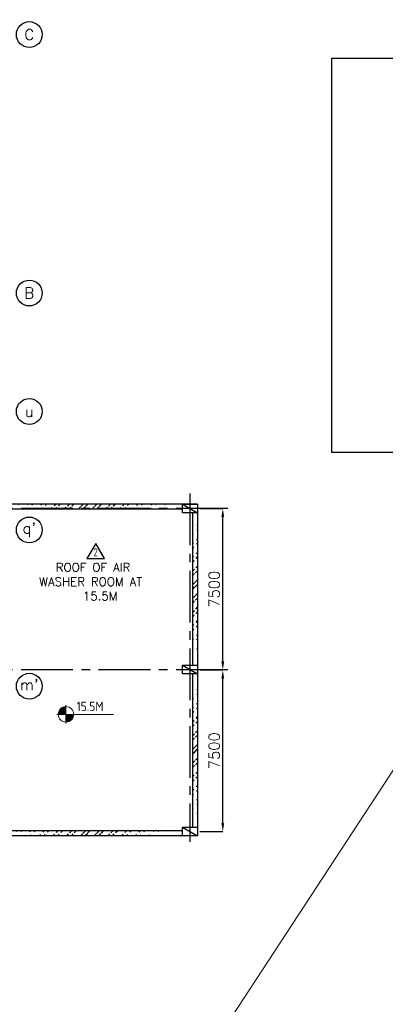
# Model space of a CAD drawing. Extents: x -287416 to 4934791, y -504132 to 1826789.
# Tile 64 of 256: x 85661 to 102628, y -129775 to -84061. Entities that reach past the tile are written whole.
import ezdxf
from ezdxf.enums import TextEntityAlignment as Align

# ---------------------------------------------------------------- set-up
doc = ezdxf.new("R2010")
doc.units = 0
doc.header["$LTSCALE"] = 800
doc.header["$MEASUREMENT"] = 0
doc.linetypes.add('CENTER', pattern=[2, 1.25, -0.25, 0.25, -0.25])
doc.linetypes.add('CENTER2', pattern=[1.125, 0.75, -0.125, 0.125, -0.125])
doc.layers.get('0').update_dxf_attribs({"linetype": 'CONTINUOUS'})
doc.layers.get('DEFPOINTS').update_dxf_attribs({"linetype": 'CONTINUOUS'})
for name, color, linetype in [('0-7-COL', 2, 'CENTER'), ('GRID', 8, 'CENTER'), ('HANGERS', 1, 'CONTINUOUS'), ('HATCH', 9, 'CONTINUOUS'), ('STR', 2, 'CONTINUOUS'), ('WALL', 6, 'CONTINUOUS')]:
    doc.layers.add(name, color=color, linetype=linetype)
for name, color, linetype, lineweight in [('DIM', 4, 'CONTINUOUS', 15), ('T', 3, 'CONTINUOUS', 15), ('TEXT', 3, 'CONTINUOUS', 15)]:
    doc.layers.add(name, color=color, linetype=linetype, lineweight=lineweight)
doc.styles.add('ROMANC', font='romanc')
doc.styles.add('ROMANS', font='ISO9.shx', dxfattribs={"width": 0.8})
doc.styles.add('S1', font='SIMPLEX.SHX', dxfattribs={"height": 200})
doc.styles.add('S3', font='ROMANS1.SHX', dxfattribs={"width": 0.8})
doc.styles.get("Standard").update_dxf_attribs({"font": 'ISO9'})
doc.styles.add('VER', font='ISO9.SHX')
doc.dimstyles.new('STANDARD$0', dxfattribs={"dimtxt": 250, "dimasz": 200, "dimexe": 0, "dimexo": 0, "dimgap": 100, "dimtad": 1, "dimdec": 0, "dimzin": 0, "dimdsep": 46, "dimtxsty": 'S1', "dimcen": 0, "dimadec": 0, "dimazin": 0, "dimtfac": 1, "dimtdec": 0, "dimtmove": 2, "dimatfit": 3, "dimfxl": 1, "dimtolj": 1, "dimtzin": 0, "dimarcsym": 0})
pattern_1 = [(45, (19498.4, -203023.64), (-318.198, 318.198), []), (45, (19710.53, -203023.64), (-318.198, 318.198), [])]

# ---------------------------------------------------------------- blocks, each defined once
blk = doc.blocks.new('*X7')
at = {"color": 0}
for p, q in [((36081, 29225), (36330, 29225)), ((36085, 29250), (36330, 29250)), ((36092, 29275), (36330, 29275)), ((36102, 29300), (36330, 29300)), ((36115, 29325), (36330, 29325)), ((36132, 29350), (36330, 29350)), ((36154, 29375), (36330, 29375)), ((36183, 29400), (36330, 29400)), ((36226, 29425), (36330, 29425)), ((36080, 29200), (36330, 29200))]:
    blk.add_line(p, q, dxfattribs=at)
blk = doc.blocks.new('LL')
for p, q in [((-1136, 0), (-711, 0)), ((-711, 0), (-711, 423)), ((1493, 0), (-711, 0)), ((-711, 0), (-711, -418))]:
    blk.add_line(p, q)
for start, end in [(90, 180), (180, 270), (0, 90), (270, 0)]:
    blk.add_arc((-711, 0), 360, start, end)
at = {"xscale": 1.440000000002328, "yscale": 1.440000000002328, "zscale": 1.440000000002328}
blk.add_blockref('*X7', (-53026, -42044), dxfattribs=at)
at = {"xscale": 1.440000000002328, "yscale": 1.440000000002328, "zscale": 1.440000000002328, "rotation": 180}
blk.add_blockref('*X7', (51604, 42044), dxfattribs=at)
at = {"flags": 4}
blk.add_attdef('LEVEL', (-222, 154), '', height=432, dxfattribs=at)
blk = doc.blocks.new('*D587')
at = {"layer": 'DEFPOINTS', "color": 0, "linetype": 'Continuous', "transparency": 16777216}
for p in [(94043, -106752), (95086, -106752), (95086, -114252)]:
    blk.add_point(p, dxfattribs=at)
at = {"layer": 'DIM', "linetype": 'Continuous', "lineweight": -2, "transparency": 16777216}
blk.add_line((94043, -106752), (95086, -106752), dxfattribs=at)
at = {"layer": 'DIM', "color": 4, "linetype": 'Continuous', "lineweight": -2, "transparency": 16777216}
blk.add_line((95086, -113852), (95086, -107152), dxfattribs=at)
at = {"layer": 'DIM', "color": 4, "linetype": 'Continuous', "transparency": 16777216}
for points in [[(95020, -107152), (95153, -107152), (95086, -106752)], [(95020, -113852), (95153, -113852), (95086, -114252)]]:
    blk.add_solid(points, dxfattribs=at)
at = {"layer": 'DIM', "linetype": 'Continuous', "transparency": 16777216, "insert": (94686, -110502), "char_height": 500, "attachment_point": 5, "rotation": 90, "style": 'ROMANC'}
blk.add_mtext('\\A1;7500', dxfattribs=at)
blk = doc.blocks.new('*D588')
at = {"layer": 'DEFPOINTS', "color": 0, "linetype": 'Continuous', "transparency": 16777216}
for p in [(94029, -114252), (95086, -114252), (94023, -121752)]:
    blk.add_point(p, dxfattribs=at)
at = {"layer": 'DIM', "linetype": 'Continuous', "lineweight": -2, "transparency": 16777216}
for p, q in [((94029, -114252), (95086, -114252)), ((94023, -121752), (95086, -121752))]:
    blk.add_line(p, q, dxfattribs=at)
at = {"layer": 'DIM', "color": 4, "linetype": 'Continuous', "lineweight": -2, "transparency": 16777216}
blk.add_line((95086, -121352), (95086, -114652), dxfattribs=at)
at = {"layer": 'DIM', "color": 4, "linetype": 'Continuous', "transparency": 16777216}
for points in [[(95020, -114652), (95153, -114652), (95086, -114252)], [(95020, -121352), (95153, -121352), (95086, -121752)]]:
    blk.add_solid(points, dxfattribs=at)
at = {"layer": 'DIM', "linetype": 'Continuous', "transparency": 16777216, "insert": (94686, -118002), "char_height": 500, "attachment_point": 5, "rotation": 90, "style": 'ROMANC'}
blk.add_mtext('\\A1;7500', dxfattribs=at)
blk = doc.blocks.new('REV2')
at = {"layer": 'HANGERS', "linetype": 'Continuous'}
for p, q in [((95462, 93768), (95042, 93069)), ((95862, 93069), (95462, 93768)), ((95042, 93069), (95862, 93069))]:
    blk.add_line(p, q, dxfattribs=at)
at = {"layer": 'HANGERS', "linetype": 'Continuous', "style": 'ROMANS', "width": 0.8}
blk.add_text('2', height=383, dxfattribs=at).set_placement((95357, 93161))

msp = doc.modelspace()

# ---------------------------------------------------------------- hatches: boundary and pattern name
at = {"layer": 'HATCH'}
h = msp.add_hatch(dxfattribs=at)
h.set_pattern_fill('ANSI32', color=256, scale=1200, style=0)
h.set_pattern_definition(pattern_1)
edge = h.paths.add_edge_path()
edge.add_line((93213.1, -106782), (84613.1, -106782))
edge.add_line((93213.1, -106552), (84613.1, -106552))
h = msp.add_hatch(dxfattribs=at)
h.set_pattern_fill('ANSI32', color=256, scale=1200, style=0)
h.set_pattern_definition([(45, (18933.27, -204774.53), (-318.198, 318.198), []), (45, (19145.4, -204774.53), (-318.198, 318.198), [])])
edge = h.paths.add_edge_path()
edge.add_line((93683.1, -106950.8), (93683.1, -114035.7))
edge.add_line((93913.1, -106952), (93913.1, -114035.7))
h = msp.add_hatch(dxfattribs=at)
h.set_pattern_fill('ANSI32', color=256, scale=1200, style=0)
h.set_pattern_definition([(45, (18933.27, -207961.5), (-318.198, 318.198), []), (45, (19145.4, -207961.5), (-318.198, 318.198), [])])
edge = h.paths.add_edge_path()
edge.add_line((93683.1, -114435.7), (93683.1, -121552))
edge.add_line((93913.1, -114435.7), (93913.1, -121552))
h = msp.add_hatch(dxfattribs=at)
h.set_pattern_fill('ANSI32', color=256, scale=1200, style=0)
h.set_pattern_definition(pattern_1)
edge = h.paths.add_edge_path()
edge.add_line((93213.1, -121721.9), (84613.1, -121722))
edge.add_line((93213.1, -121951.9), (84613.1, -121951.9))

# ---------------------------------------------------------------- linework, layer by layer
for p, q in [((93213.1, -106552), (93913.1, -106952)), ((93213.1, -114035.7), (93913.1, -114435.7)), ((93213.1, -121552), (93913.1, -121952))]:
    msp.add_line(p, q)
for points in [[(93213.1, -106552), (93913.1, -106552), (93913.1, -106952), (93213.1, -106952)], [(93213.1, -114035.7), (93913.1, -114035.7), (93913.1, -114435.7), (93213.1, -114435.7)], [(93213.1, -121552), (93913.1, -121552), (93913.1, -121952), (93213.1, -121952)]]:
    msp.add_lwpolyline(points, close=True)
at = {"layer": '0-7-COL', "color": 6, "linetype": 'Continuous'}
for centre in [(86106.3, -84752), (86106.3, -96752), (86106.3, -102251.7), (86106.3, -107751.7), (86106.3, -115007.9)]:
    msp.add_circle(centre, 600, dxfattribs=at)
at = {"layer": 'DIM'}
msp.add_line((143254.7, -57258.7), (-35095.3, -330291.9), dxfattribs=at)
at = {"layer": 'GRID', "linetype": 'CENTER2', "ltscale": 4}
for p, q in [((93563.1, -106053.7), (93563.1, -122224.8)), ((95324.8, -106752), (83276.8, -106752)), ((95324.8, -114252), (83343.3, -114252))]:
    msp.add_line(p, q, dxfattribs=at)
at = {"layer": 'STR', "color": 8}
msp.add_lwpolyline([(100139.5, -85845.8), (132380.7, -85845.8), (132380.7, -104157.2), (100139.5, -104157.2)], close=True, dxfattribs=at)
at = {"layer": 'WALL'}
for p, q in [((93913.1, -106552), (83618.1, -106552)), ((93213.1, -106782), (83618.1, -106782)), ((93683.1, -106952), (93683.1, -114035.7)), ((93913.1, -106952), (93913.1, -114035.7)), ((93683.1, -114435.7), (93683.1, -121552)), ((93913.1, -114435.7), (93913.1, -121552)), ((93213.1, -121721.9), (84613.1, -121721.9)), ((93213.1, -121951.9), (84613.1, -121951.9))]:
    msp.add_line(p, q, dxfattribs=at)

# ---------------------------------------------------------------- block references
at = {"layer": 'DIM'}
msp.add_blockref('REV2', (-6268.8, -202142.9), dxfattribs=at)
at = {"layer": 'TEXT'}
msp.add_blockref('LL', (88520.3, -116313.8), dxfattribs=at).add_auto_attribs({'LEVEL': '15.5M'})

# ---------------------------------------------------------------- texts
at = {"layer": '0-7-COL', "color": 6, "linetype": 'Continuous', "style": 'ROMANC'}
for s, p in [('C', (86106.3, -84752)), ('B', (86106.3, -96752)), ('u', (86106.3, -102251.7)), ("q'", (86106.3, -107751.7)), ("m'", (86106.3, -114934.3))]:
    msp.add_text(s, height=500, dxfattribs=at).set_placement(p, align=Align.MIDDLE)
at = {"layer": 'STR', "color": 4, "insert": (-3539.1, -106231.4), "char_height": 400, "width": 3040.312, "attachment_point": 1, "style": 'VER'}
msp.add_mtext('\\pi-108.42;UNLOADING \\P\\pi958.25;BAY', dxfattribs=at)
at = {"layer": 'T', "attachment_point": 1}
for s, insert, char_height, width, style in [('\\pi619.51;STAIRCASE \\P\\pi787.13;15.5M TO \\P\\pi1251.9;21.0M', (54146.4, -89100.7, 207.7), 400, 3753.309, 'S3'), ('\\pi1400.4;ROOF OF AIR \\P\\pi629.01;WASHER ROOM AT \\P\\pi2657.6;15.5M', (85934.8, -109287), 400, 6972.301, 'ROMANC'), ('\\pi1004;STAIRCASE \\P\\pi609.76;0.0M TO 15.5M', (55830.3, -116554.1, 321285.2), 300, 3893.798, 'S3'), ('\\pi1047.9;OPENINGS FOR LPBP VALVES', (22698.4, -120593.7), 400, 9181.506, 'S3')]:
    msp.add_mtext(s, dxfattribs=dict(at, insert=insert, char_height=char_height, width=width, style=style))
at = {"layer": 'T', "insert": (76742.7, -118277.7), "char_height": 300, "attachment_point": 1, "style": 'ROMANC'}
msp.add_mtext_dynamic_manual_height_columns('\\pi185.97;CUTOUT \\P\\pi643.11;FOR \\P\\pi350.26;PANEL \\P\\pi-71.172;HANDLING', width=2143.37, gutter_width=2000, heights=[0], dxfattribs=at)
at = {"layer": 'TEXT', "insert": (8472, -118623.8), "char_height": 450, "width": 6871.448, "attachment_point": 1, "style": 'ROMANS'}
msp.add_mtext('\\pi941.44;DUCT SUPPORTING \\P\\pi1927.2;STRUCTURE ', dxfattribs=at)

# ---------------------------------------------------------------- dimensions: what is measured, and where the dimension line sits
at = {"layer": 'DIM', "linetype": 'Continuous'}
for base, p1, p2, angle, picture, middle in [((95086.3, -106752), (95086.3, -114252), (94042.7, -106752), 270, '*D587', (94686.3, -110502)), ((95086.3, -114252), (94022.7, -121752), (94029.1, -114252), 90, '*D588', (94686.3, -118002))]:
    dim = msp.add_linear_dim(base=base, p1=p1, p2=p2, angle=angle, dimstyle='STANDARD$0', override={"dimscale": 100, "dimtxt": 5, "dimasz": 4, "dimgap": 1.5, "dimtxsty": 'ROMANC', "dimclrd": 4, "dimclre": 256, "dimclrt": 256, "dimtix": 1}, dxfattribs=at)
    dim.commit()
    dim.dimension.update_dxf_attribs({"geometry": picture, "text_midpoint": middle})

doc.saveas('drawing.dxf')
